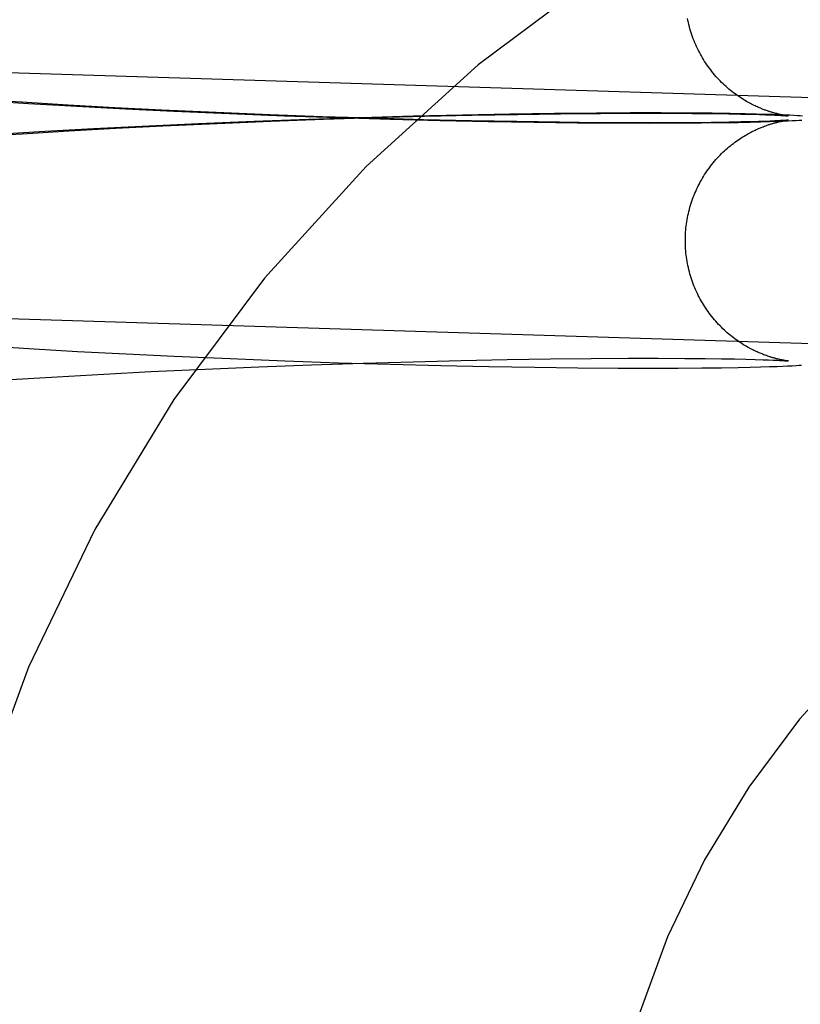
# Model space of a CAD drawing. Header units: inches. Extents: x 0 to 262, y 0 to 169.
# Tile 26 of 83: x 80.425 to 80.548, y 87.135 to 87.291. Entities that reach past the tile are written whole.
import ezdxf

# ---------------------------------------------------------------- set-up
doc = ezdxf.new("R2010")
doc.units = ezdxf.units.IN
doc.header["$LTSCALE"] = 14.384615
doc.header["$MEASUREMENT"] = 0
doc.linetypes.add('HIDDEN', pattern=[0.2, 0.1, -0.1])
doc.layers.add('DEFAULT_2', color=8, linetype='HIDDEN')

msp = doc.modelspace()

# ---------------------------------------------------------------- linework, layer by layer
at = {"layer": 'DEFAULT_2', "color": 8, "linetype": 'HIDDEN'}
for p, q in [((80.59219, 87.27725), (80.38472, 87.2837)), ((80.41833, 87.27817), (80.426, 87.27769)), ((80.42487, 87.27787), (80.41875, 87.27826)), ((80.43227, 87.27742), (80.42487, 87.27787)), ((80.426, 87.27769), (80.43369, 87.27724)), ((80.4397, 87.27701), (80.43227, 87.27742)), ((80.43369, 87.27724), (80.44138, 87.27683)), ((80.44714, 87.27663), (80.4397, 87.27701)), ((80.44138, 87.27683), (80.44904, 87.27646)), ((80.45576, 87.27624), (80.44714, 87.27663)), ((80.44904, 87.27646), (80.45788, 87.27607)), ((80.46428, 87.27589), (80.45576, 87.27624)), ((80.45788, 87.27607), (80.46658, 87.27573)), ((80.47264, 87.27558), (80.46428, 87.27589)), ((80.46658, 87.27573), (80.47508, 87.27544)), ((80.48079, 87.27532), (80.47264, 87.27558)), ((80.48701, 87.27565), (80.47885, 87.27542)), ((80.48095, 87.27543), (80.48883, 87.27564)), ((80.49486, 87.27583), (80.48701, 87.27565)), ((80.48883, 87.27564), (80.4964, 87.27582)), ((80.50235, 87.27597), (80.49486, 87.27583)), ((80.4964, 87.27582), (80.5036, 87.27595)), ((80.50944, 87.27608), (80.50235, 87.27597)), ((80.5036, 87.27595), (80.51039, 87.27605)), ((80.5161, 87.27614), (80.50944, 87.27608)), ((80.51039, 87.27605), (80.51673, 87.27611)), ((80.52142, 87.27617), (80.5161, 87.27614)), ((80.51673, 87.27611), (80.52257, 87.27613)), ((80.52637, 87.27617), (80.52142, 87.27617)), ((80.52257, 87.27613), (80.52715, 87.27613)), ((80.53088, 87.27615), (80.52637, 87.27617)), ((80.52715, 87.27613), (80.5313, 87.27611)), ((80.53443, 87.27612), (80.53088, 87.27615)), ((80.5313, 87.27611), (80.53433, 87.27608)), ((80.53433, 87.27608), (80.53712, 87.27604)), ((80.53732, 87.27608), (80.53443, 87.27612)), ((80.53712, 87.27604), (80.53902, 87.276)), ((80.5397, 87.27604), (80.53732, 87.27608)), ((80.53902, 87.276), (80.54062, 87.27597)), ((80.54144, 87.27599), (80.5397, 87.27604)), ((80.54062, 87.27597), (80.54197, 87.27593)), ((80.54297, 87.27595), (80.54144, 87.27599)), ((80.54197, 87.27593), (80.5429, 87.27589)), ((80.5429, 87.27589), (80.54371, 87.27586)), ((80.5441, 87.27591), (80.54297, 87.27595)), ((80.54371, 87.27586), (80.54439, 87.27583)), ((80.54513, 87.27588), (80.5441, 87.27591)), ((80.54439, 87.27583), (80.54497, 87.27581)), ((80.54497, 87.27581), (80.54533, 87.27579)), ((80.54607, 87.27584), (80.54513, 87.27588)), ((80.54533, 87.27579), (80.54564, 87.27577)), ((80.54564, 87.27577), (80.5459, 87.27575)), ((80.5459, 87.27575), (80.5461, 87.27574)), ((80.54617, 87.27575), (80.54606, 87.27577)), ((80.54676, 87.2758), (80.54607, 87.27584)), ((80.5461, 87.27574), (80.54627, 87.27572)), ((80.54626, 87.27574), (80.54617, 87.27575)), ((80.54634, 87.27573), (80.54626, 87.27574)), ((80.54627, 87.27572), (80.54639, 87.27571)), ((80.54641, 87.27572), (80.54634, 87.27573)), ((80.54646, 87.27571), (80.54641, 87.27572)), ((80.5465, 87.27571), (80.54648, 87.27571)), ((80.5465, 87.27571), (80.54652, 87.2757)), ((80.54653, 87.2757), (80.54651, 87.2757)), ((80.54653, 87.2757), (80.54653, 87.2757)), ((80.54654, 87.2757), (80.54653, 87.2757)), ((80.5474, 87.27577), (80.54676, 87.2758)), ((80.54799, 87.27574), (80.5474, 87.27577)), ((80.5484, 87.27571), (80.54799, 87.27574)), ((80.54879, 87.27568), (80.5484, 87.27571)), ((80.44404, 87.27404), (80.43633, 87.27364)), ((80.43985, 87.27374), (80.44729, 87.27412)), ((80.45296, 87.27446), (80.44404, 87.27404)), ((80.44729, 87.27412), (80.45592, 87.27451)), ((80.46178, 87.27483), (80.45296, 87.27446)), ((80.45592, 87.27451), (80.46444, 87.27486)), ((80.47042, 87.27515), (80.46178, 87.27483)), ((80.46444, 87.27486), (80.4728, 87.27517)), ((80.47885, 87.27542), (80.47042, 87.27515)), ((80.4728, 87.27517), (80.48095, 87.27543)), ((80.47508, 87.27544), (80.48335, 87.27519)), ((80.48867, 87.2751), (80.48079, 87.27532)), ((80.48335, 87.27519), (80.49132, 87.27499)), ((80.49625, 87.27493), (80.48867, 87.2751)), ((80.49132, 87.27499), (80.49896, 87.27483)), ((80.50345, 87.27479), (80.49625, 87.27493)), ((80.49896, 87.27483), (80.50622, 87.27471)), ((80.51025, 87.2747), (80.50345, 87.27479)), ((80.50622, 87.27471), (80.51306, 87.27463)), ((80.5166, 87.27463), (80.51025, 87.2747)), ((80.51306, 87.27463), (80.51945, 87.27458)), ((80.52244, 87.27461), (80.5166, 87.27463)), ((80.51945, 87.27458), (80.52453, 87.27457)), ((80.52703, 87.27461), (80.52244, 87.27461)), ((80.52453, 87.27457), (80.52899, 87.27458)), ((80.53119, 87.27463), (80.52703, 87.27461)), ((80.52899, 87.27458), (80.53275, 87.2746)), ((80.53432, 87.27466), (80.53119, 87.27463)), ((80.53275, 87.2746), (80.5359, 87.27464)), ((80.53713, 87.2747), (80.53432, 87.27466)), ((80.5359, 87.27464), (80.53858, 87.27468)), ((80.53902, 87.27474), (80.53713, 87.2747)), ((80.53858, 87.27468), (80.5405, 87.27472)), ((80.54055, 87.27477), (80.53902, 87.27474)), ((80.5405, 87.27472), (80.54215, 87.27477)), ((80.5418, 87.27481), (80.54055, 87.27477)), ((80.54282, 87.27484), (80.5418, 87.27481)), ((80.54215, 87.27477), (80.54357, 87.27481)), ((80.54367, 87.27488), (80.54282, 87.27484)), ((80.54357, 87.27481), (80.5448, 87.27485)), ((80.54437, 87.27491), (80.54367, 87.27488)), ((80.54494, 87.27493), (80.54437, 87.27491)), ((80.5448, 87.27485), (80.54566, 87.27489)), ((80.5453, 87.27495), (80.54494, 87.27493)), ((80.54561, 87.27497), (80.5453, 87.27495)), ((80.54586, 87.27499), (80.54561, 87.27497)), ((80.54566, 87.27489), (80.54644, 87.27492)), ((80.54608, 87.275), (80.54586, 87.27499)), ((80.54587, 87.27494), (80.546, 87.27496)), ((80.546, 87.27496), (80.54611, 87.27498)), ((80.54625, 87.27501), (80.54608, 87.275)), ((80.54611, 87.27498), (80.54621, 87.275)), ((80.54621, 87.275), (80.5463, 87.27501)), ((80.54638, 87.27503), (80.54625, 87.27501)), ((80.5463, 87.27501), (80.54637, 87.27502)), ((80.54645, 87.27503), (80.54638, 87.27503)), ((80.54644, 87.27492), (80.54714, 87.27496)), ((80.54649, 87.27504), (80.54647, 87.27503)), ((80.54648, 87.27503), (80.5465, 87.27504)), ((80.54652, 87.27504), (80.54651, 87.27504)), ((80.54652, 87.27504), (80.54653, 87.27504)), ((80.54653, 87.27504), (80.54654, 87.27504)), ((80.54654, 87.27504), (80.54653, 87.27504)), ((80.54714, 87.27496), (80.54779, 87.27499)), ((80.54779, 87.27499), (80.54824, 87.27502)), ((80.54824, 87.27502), (80.54866, 87.27505)), ((80.41767, 87.2724), (80.42501, 87.27288)), ((80.42861, 87.27321), (80.4209, 87.27274)), ((80.42501, 87.27288), (80.43241, 87.27333)), ((80.43633, 87.27364), (80.42861, 87.27321)), ((80.43241, 87.27333), (80.43985, 87.27374)), ((80.59098, 87.23827), (80.38351, 87.24472)), ((80.4184, 87.23926), (80.42607, 87.23878)), ((80.42607, 87.23878), (80.43377, 87.23833)), ((80.43377, 87.23833), (80.44147, 87.23793)), ((80.44147, 87.23793), (80.44912, 87.23755)), ((80.44912, 87.23755), (80.45797, 87.23717)), ((80.45797, 87.23717), (80.46667, 87.23683)), ((80.46667, 87.23683), (80.47517, 87.23653)), ((80.47092, 87.2362), (80.47911, 87.23647)), ((80.47517, 87.23653), (80.48344, 87.23628)), ((80.47911, 87.23647), (80.48703, 87.23669)), ((80.48703, 87.23669), (80.49466, 87.23688)), ((80.49466, 87.23688), (80.50194, 87.23702)), ((80.50194, 87.23702), (80.50881, 87.23712)), ((80.50881, 87.23712), (80.51525, 87.23719)), ((80.51525, 87.23719), (80.5212, 87.23723)), ((80.5212, 87.23723), (80.52588, 87.23723)), ((80.52588, 87.23723), (80.53014, 87.23722)), ((80.53014, 87.23722), (80.53336, 87.23719)), ((80.53336, 87.23719), (80.53593, 87.23716)), ((80.53593, 87.23716), (80.53802, 87.23712)), ((80.53802, 87.23712), (80.53978, 87.23708)), ((80.53978, 87.23708), (80.54126, 87.23704)), ((80.54126, 87.23704), (80.54252, 87.237)), ((80.54252, 87.237), (80.54338, 87.23697)), ((80.54338, 87.23697), (80.54411, 87.23694)), ((80.54411, 87.23694), (80.54474, 87.23691)), ((80.54474, 87.23691), (80.54513, 87.23689)), ((80.54513, 87.23689), (80.54547, 87.23687)), ((80.54547, 87.23687), (80.54576, 87.23686)), ((80.54576, 87.23686), (80.54599, 87.23684)), ((80.54599, 87.23684), (80.54618, 87.23683)), ((80.54615, 87.23685), (80.54605, 87.23687)), ((80.54625, 87.23684), (80.54615, 87.23685)), ((80.54618, 87.23683), (80.54633, 87.23682)), ((80.54633, 87.23682), (80.54625, 87.23684)), ((80.54633, 87.23682), (80.5464, 87.23681)), ((80.5464, 87.23681), (80.54633, 87.23682)), ((80.54645, 87.23681), (80.5464, 87.23681)), ((80.54649, 87.2368), (80.54648, 87.2368)), ((80.5465, 87.2368), (80.54652, 87.2368)), ((80.54652, 87.2368), (80.54651, 87.2368)), ((80.54653, 87.2368), (80.54653, 87.2368)), ((80.54654, 87.2368), (80.54653, 87.2368)), ((80.43797, 87.23473), (80.44539, 87.23512)), ((80.44539, 87.23512), (80.45401, 87.23552)), ((80.45401, 87.23552), (80.46254, 87.23588)), ((80.46254, 87.23588), (80.47092, 87.2362)), ((80.48344, 87.23628), (80.49141, 87.23608)), ((80.49141, 87.23608), (80.49904, 87.23592)), ((80.49904, 87.23592), (80.5063, 87.2358)), ((80.5063, 87.2358), (80.51314, 87.23572)), ((80.51314, 87.23572), (80.51953, 87.23567)), ((80.51953, 87.23567), (80.5246, 87.23566)), ((80.5246, 87.23566), (80.52905, 87.23567)), ((80.52905, 87.23567), (80.53279, 87.2357)), ((80.53279, 87.2357), (80.53592, 87.23573)), ((80.53592, 87.23573), (80.53859, 87.23578)), ((80.53859, 87.23578), (80.5405, 87.23582)), ((80.5405, 87.23582), (80.54215, 87.23586)), ((80.54215, 87.23586), (80.54357, 87.2359)), ((80.54357, 87.2359), (80.54479, 87.23595)), ((80.54479, 87.23595), (80.54565, 87.23598)), ((80.54565, 87.23598), (80.54643, 87.23602)), ((80.54643, 87.23602), (80.54713, 87.23605)), ((80.54713, 87.23605), (80.54778, 87.23609)), ((80.54778, 87.23609), (80.54823, 87.23612)), ((80.54823, 87.23612), (80.54865, 87.23614)), ((80.42318, 87.23386), (80.43055, 87.23431)), ((80.43055, 87.23431), (80.43797, 87.23473))]:
    msp.add_line(p, q, dxfattribs=at)
for points in [[(80.54606, 87.27577), (80.54595, 87.27579), (80.54589, 87.2758), (80.54582, 87.27581), (80.54575, 87.27582), (80.54568, 87.27584), (80.54561, 87.27585), (80.54554, 87.27587), (80.54546, 87.27588), (80.54538, 87.2759), (80.5453, 87.27591), (80.54522, 87.27593), (80.54513, 87.27595), (80.54505, 87.27597), (80.54496, 87.27599), (80.54488, 87.27601), (80.54479, 87.27603), (80.5447, 87.27606), (80.5446, 87.27608), (80.54451, 87.2761), (80.54441, 87.27613), (80.54432, 87.27616), (80.54422, 87.27618), (80.54411, 87.27621), (80.54401, 87.27624), (80.5439, 87.27628), (80.5438, 87.27631), (80.54368, 87.27634), (80.54357, 87.27638), (80.54345, 87.27642), (80.54334, 87.27646), (80.54321, 87.2765), (80.54309, 87.27654), (80.54296, 87.27659), (80.54283, 87.27664), (80.54269, 87.27669), (80.54255, 87.27674), (80.54241, 87.2768), (80.54226, 87.27686), (80.54211, 87.27692), (80.54195, 87.27699), (80.54179, 87.27706), (80.54162, 87.27713), (80.54145, 87.27721), (80.54128, 87.27729), (80.5411, 87.27738), (80.54091, 87.27747), (80.54072, 87.27757), (80.54052, 87.27767), (80.54032, 87.27778), (80.54011, 87.27789), (80.5399, 87.27801), (80.53969, 87.27814), (80.53947, 87.27827), (80.53924, 87.27841), (80.53901, 87.27856), (80.53878, 87.27871), (80.53855, 87.27887), (80.53831, 87.27903), (80.53808, 87.27921), (80.53784, 87.27939), (80.5376, 87.27957), (80.53736, 87.27976), (80.53712, 87.27996), (80.53689, 87.28016), (80.53665, 87.28037), (80.53641, 87.28058), (80.53618, 87.2808), (80.53595, 87.28103), (80.53572, 87.28126), (80.5355, 87.28149), (80.53527, 87.28173), (80.53506, 87.28198), (80.53484, 87.28223), (80.53463, 87.28248), (80.53442, 87.28274), (80.53422, 87.283), (80.53402, 87.28326), (80.53382, 87.28353), (80.53363, 87.2838), (80.53344, 87.28408), (80.53326, 87.28436), (80.53308, 87.28464), (80.53291, 87.28493), (80.53274, 87.28522), (80.53258, 87.28551), (80.53242, 87.2858), (80.53227, 87.2861), (80.53212, 87.2864), (80.53198, 87.28671), (80.53184, 87.28701), (80.53171, 87.28732), (80.53158, 87.28763), (80.53146, 87.28794), (80.53134, 87.28826), (80.53123, 87.28858), (80.53112, 87.28889), (80.53102, 87.28922), (80.53093, 87.28954), (80.53084, 87.28986), (80.53076, 87.29019), (80.53068, 87.29051), (80.53061, 87.29084), (80.53054, 87.29117)], [(80.54639, 87.27571), (80.54646, 87.27571), (80.54648, 87.27571)], [(80.5302, 87.25592), (80.5302, 87.25623), (80.53021, 87.25656), (80.53022, 87.2569), (80.53024, 87.25723), (80.53027, 87.25757), (80.5303, 87.2579), (80.53034, 87.25824), (80.53038, 87.25857), (80.53043, 87.2589), (80.53048, 87.25923), (80.53054, 87.25956), (80.53061, 87.25989), (80.53068, 87.26022), (80.53076, 87.26055), (80.53084, 87.26087), (80.53093, 87.2612), (80.53102, 87.26152), (80.53112, 87.26184), (80.53123, 87.26216), (80.53134, 87.26248), (80.53146, 87.26279), (80.53158, 87.2631), (80.5317, 87.26342), (80.53184, 87.26372), (80.53197, 87.26403), (80.53212, 87.26433), (80.53226, 87.26463), (80.53242, 87.26493), (80.53257, 87.26523), (80.53274, 87.26552), (80.53291, 87.26581), (80.53308, 87.26609), (80.53326, 87.26638), (80.53344, 87.26666), (80.53362, 87.26693), (80.53382, 87.2672), (80.53401, 87.26747), (80.53421, 87.26774), (80.53441, 87.268), (80.53462, 87.26826), (80.53483, 87.26851), (80.53505, 87.26876), (80.53527, 87.269), (80.53549, 87.26924), (80.53572, 87.26948), (80.53594, 87.26971), (80.53617, 87.26993), (80.53641, 87.27015), (80.53664, 87.27036), (80.53688, 87.27057), (80.53712, 87.27078), (80.53735, 87.27097), (80.53759, 87.27116), (80.53783, 87.27135), (80.53807, 87.27153), (80.53831, 87.2717), (80.53854, 87.27187), (80.53877, 87.27203), (80.539, 87.27218), (80.53923, 87.27232), (80.53945, 87.27246), (80.53967, 87.27259), (80.53989, 87.27272), (80.5401, 87.27284), (80.5403, 87.27295), (80.54051, 87.27306), (80.5407, 87.27317), (80.54089, 87.27326), (80.54108, 87.27336), (80.54126, 87.27344), (80.54144, 87.27353), (80.54161, 87.2736), (80.54178, 87.27368), (80.54194, 87.27375), (80.5421, 87.27382), (80.54225, 87.27388), (80.5424, 87.27394), (80.54254, 87.27399), (80.54268, 87.27405), (80.54282, 87.2741), (80.54295, 87.27415), (80.54308, 87.27419), (80.5432, 87.27424), (80.54332, 87.27428), (80.54344, 87.27432), (80.54356, 87.27436), (80.54367, 87.27439), (80.54378, 87.27443), (80.54389, 87.27446), (80.544, 87.27449), (80.5441, 87.27452), (80.54421, 87.27455), (80.54431, 87.27458), (80.5444, 87.27461), (80.5445, 87.27463), (80.54459, 87.27466), (80.54469, 87.27468), (80.54478, 87.27471), (80.54487, 87.27473), (80.54495, 87.27475), (80.54504, 87.27477), (80.54513, 87.27479), (80.54521, 87.27481), (80.54529, 87.27482), (80.54537, 87.27484), (80.54545, 87.27486), (80.54553, 87.27487), (80.5456, 87.27489), (80.54567, 87.2749), (80.54574, 87.27492), (80.54581, 87.27493), (80.54587, 87.27494)], [(80.54637, 87.27502), (80.54644, 87.27503), (80.54646, 87.27503)], [(80.54605, 87.23687), (80.54593, 87.23689), (80.54587, 87.2369), (80.5458, 87.23691), (80.54573, 87.23692), (80.54566, 87.23694), (80.54559, 87.23695), (80.54551, 87.23697), (80.54544, 87.23698), (80.54536, 87.237), (80.54528, 87.23701), (80.5452, 87.23703), (80.54511, 87.23705), (80.54503, 87.23707), (80.54494, 87.23709), (80.54485, 87.23711), (80.54476, 87.23713), (80.54467, 87.23716), (80.54458, 87.23718), (80.54449, 87.23721), (80.54439, 87.23723), (80.54429, 87.23726), (80.54419, 87.23729), (80.54409, 87.23732), (80.54399, 87.23735), (80.54388, 87.23738), (80.54377, 87.23741), (80.54366, 87.23745), (80.54354, 87.23748), (80.54343, 87.23752), (80.54331, 87.23756), (80.54319, 87.23761), (80.54306, 87.23765), (80.54293, 87.2377), (80.5428, 87.23774), (80.54266, 87.2378), (80.54252, 87.23785), (80.54238, 87.23791), (80.54223, 87.23797), (80.54208, 87.23803), (80.54192, 87.2381), (80.54176, 87.23817), (80.54159, 87.23824), (80.54142, 87.23832), (80.54124, 87.2384), (80.54106, 87.23849), (80.54088, 87.23858), (80.54068, 87.23868), (80.54049, 87.23878), (80.54028, 87.23889), (80.54008, 87.23901), (80.53987, 87.23913), (80.53965, 87.23926), (80.53943, 87.23939), (80.53921, 87.23953), (80.53898, 87.23968), (80.53875, 87.23983), (80.53852, 87.23999), (80.53828, 87.24015), (80.53805, 87.24033), (80.53781, 87.24051), (80.53757, 87.24069), (80.53733, 87.24088), (80.53709, 87.24108), (80.53686, 87.24128), (80.53662, 87.24149), (80.53639, 87.24171), (80.53615, 87.24193), (80.53592, 87.24215), (80.5357, 87.24238), (80.53547, 87.24261), (80.53525, 87.24285), (80.53503, 87.2431), (80.53482, 87.24335), (80.53461, 87.2436), (80.5344, 87.24386), (80.5342, 87.24412), (80.534, 87.24438), (80.5338, 87.24465), (80.53361, 87.24492), (80.53343, 87.2452), (80.53325, 87.24548), (80.53307, 87.24576), (80.5329, 87.24604), (80.53273, 87.24633), (80.53257, 87.24662), (80.53241, 87.24692), (80.53226, 87.24722), (80.53211, 87.24752), (80.53197, 87.24782), (80.53183, 87.24813), (80.5317, 87.24843), (80.53157, 87.24874), (80.53145, 87.24906), (80.53134, 87.24937), (80.53122, 87.24969), (80.53112, 87.25), (80.53102, 87.25032), (80.53093, 87.25065), (80.53084, 87.25097), (80.53076, 87.25129), (80.53068, 87.25162), (80.53061, 87.25195), (80.53054, 87.25228), (80.53048, 87.25261), (80.53043, 87.25294), (80.53038, 87.25327), (80.53034, 87.2536), (80.5303, 87.25394), (80.53027, 87.25427), (80.53024, 87.2546), (80.53022, 87.25494), (80.53021, 87.25527), (80.5302, 87.25561), (80.5302, 87.25592)], [(80.5464, 87.23681), (80.54646, 87.2368), (80.54649, 87.2368)]]:
    msp.add_lwpolyline(points, dxfattribs=at)
for radius in [0.25, 0.14]:
    msp.add_arc((80.65636, 87.0909), radius, 90, 270, dxfattribs=at)

doc.saveas('drawing.dxf')
